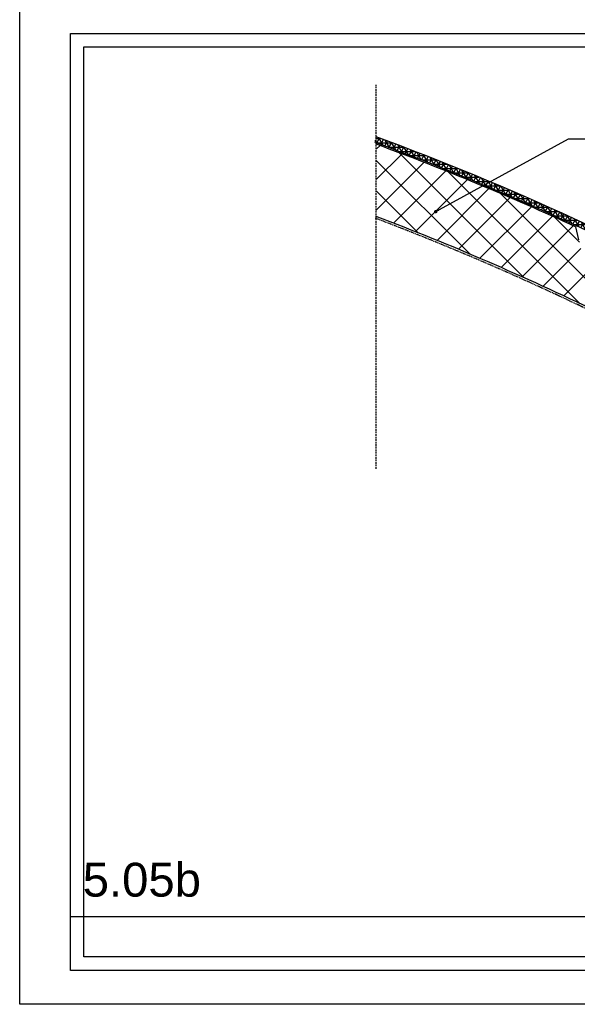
# Model space of a CAD drawing. Header units: metres. Extents: x 135527 to 1530300, y -118103 to -69281.
# Tile 9 of 88: x 150713 to 151537, y -107312 to -105857. Entities that reach past the tile are written whole.
import ezdxf

# ---------------------------------------------------------------- set-up
doc = ezdxf.new("R2010")
doc.units = ezdxf.units.M
doc.header["$LTSCALE"] = 0.1
doc.linetypes.add('HIDDEN', pattern=[0.375, 0.25, -0.125])
doc.layers.get('DEFPOINTS').update_dxf_attribs({"color": 6})
for name, color, linetype in [('_01_Afbreeklijnen', 2, 'HIDDEN'), ('_02-section-thick', 3, 'Continuous'), ('_02Constructie', 2, 'Continuous'), ('_03-PROJECTION', 1, 'Continuous')]:
    doc.layers.add(name, color=color, linetype=linetype)
doc.styles.add('NIO 1_100 klein', font='arial.ttf', dxfattribs={"height": 200})
doc.styles.add('NIOstandard', font='arial.ttf')
doc.dimstyles.new('NIO-5-KLEIN', dxfattribs={"dimtxt": 10, "dimasz": 1, "dimexe": 2, "dimexo": 5, "dimgap": 1, "dimtad": 1, "dimdec": 0, "dimzin": 0, "dimdsep": 46, "dimtxsty": 'NIOstandard', "dimblk1": 'MAATSTR', "dimblk2": 'MAATSTR', "dimsah": 1, "dimcen": 0, "dimdle": 1.5, "dimse1": 1, "dimse2": 1, "dimclrd": 7, "dimclre": 256, "dimclrt": 256, "dimazin": 0, "dimtfac": 1, "dimtdec": 0, "dimtofl": 0, "dimtmove": 1, "dimatfit": 2, "dimldrblk": 'MAATSTR', "dimfxl": 1, "dimtvp": 1, "dimtolj": 1, "dimtzin": 0, "dimarcsym": 0})

# ---------------------------------------------------------------- blocks, each defined once
blk = doc.blocks.new('detailkader')
at = {"layer": 'DEFPOINTS'}
for points in [[(17.70488966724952, 1476.553573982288), (2117.70488966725, 1476.553573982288), (2117.70488966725, -8.446548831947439), (17.70488966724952, -8.446548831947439)], [(92.70489041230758, 1426.553573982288), (2067.70488966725, 1426.553573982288), (2067.70488966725, 41.55345191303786), (92.70489041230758, 41.55345191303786)], [(112.7048904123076, 1406.553573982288), (2047.70488966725, 1406.553573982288), (2047.70488966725, 61.55345191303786), (112.704890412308, 61.55345191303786)], [(92.70489041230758, 121.5534519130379), (2067.704890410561, 121.5534519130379), (2067.704890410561, 41.55345191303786), (92.70489041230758, 41.55345191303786)]]:
    blk.add_lwpolyline(points, close=True, dxfattribs=at)
at = {"layer": 'DEFPOINTS', "style": 'NIO 1_100 klein'}
blk.add_attdef('DETAILNUMMER', (110.8842243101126, 150.7447650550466), '', height=50, dxfattribs=at)
blk = doc.blocks.new('MAATSTR')
at = {"linetype": 'Continuous'}
for p, q in [((0, 4.999999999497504), (0, -4.999999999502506)), ((-4.166666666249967, 0), (4.166666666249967, 0))]:
    blk.add_line(p, q, dxfattribs=at)
at = {"linetype": 'Continuous', "const_width": 1.5}
blk.add_lwpolyline([(-0.75, 0, 1), (0.75, 0, 1)], format="xyb", close=True, dxfattribs=at)

msp = doc.modelspace()

# ---------------------------------------------------------------- hatches: boundary and pattern name
at = {"layer": '_03-PROJECTION'}
h = msp.add_hatch(dxfattribs=at)
h.set_pattern_fill('NET3', color=256, scale=2)
h.set_pattern_definition([(0, (0, 0), (0, 6.35), []), (59.99999999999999, (0, 0), (-5.499261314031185, 3.175000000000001), []), (120, (0, 0), (-5.499261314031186, -3.174999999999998), [])])
edge = h.paths.add_edge_path()
edge.add_arc((149802.3610412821, -109923.0018904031), 4142.000076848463, 52.25794754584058, 69.73132959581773, ccw=False)
edge.add_line((152337.7107547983, -106647.6139031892), (152342.7991002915, -106641.4359370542))
edge.add_arc((149802.361041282, -109923.0018904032), 4150.000076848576, 52.25460431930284, 69.73132959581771)
h = msp.add_hatch(dxfattribs=at)
h.set_pattern_fill('ANSI37', color=256, scale=10)
h.set_pattern_definition([(45, (1732.914876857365, -17937.79613456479), (-22.45064030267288, 22.45064030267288), []), (135, (1732.914876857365, -17937.79613456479), (-22.45064030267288, -22.45064030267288), [])])
edge = h.paths.add_edge_path()
edge.add_line((151564.9099016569, -106287.7547477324), (151534.9398837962, -106162.6934349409))
edge.add_arc((149802.7176322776, -109923.4090769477), 4140.480173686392, 65.26874227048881, 69.68793498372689)
edge.add_line((151240.0155125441, -106040.4011099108), (151240.0155125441, -106147.4555789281))
edge.add_arc((149802.3609843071, -109923.0018251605), 4039.99999999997, 64.13358093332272, 69.15414056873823, ccw=False)

# ---------------------------------------------------------------- linework, layer by layer
at = {"layer": '_01_Afbreeklijnen', "ltscale": 100}
msp.add_line((151240.0155125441, -106520.5962852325), (151240.0155125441, -105953.0029040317), dxfattribs=at)
at = {"layer": '_02-section-thick'}
msp.add_lwpolyline([(151237.2441304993, -106037.4806696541, -0.07639008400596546), (152337.7107547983, -106647.6139031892), (152342.7991002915, -106641.4359370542, 0.07640475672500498), (151240.0155125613, -106029.9760416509)], format="xyb", dxfattribs=at)
at = {"layer": '_02-section-thick', "color": 2, "linetype": 'HIDDEN', "ltscale": 60}
msp.add_lwpolyline([(151238.9479473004, -106150.2592023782, -0.02167019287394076), (151560.1199665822, -106288.7684314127, -0.2249567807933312), (151562.8052362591, -106292.1043659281), (151614.1957356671, -106506.5507953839)], format="xyb", dxfattribs=at)
at = {"layer": '_02Constructie'}
for points in [[(151240.0155125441, -106040.4011099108, -0.01928475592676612), (151534.9398837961, -106162.6934349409, -0.01928475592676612)], [(151566.2364901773, -106288.3982429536, 0.02200111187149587), (151240.0155125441, -106147.4555789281)]]:
    msp.add_lwpolyline(points, format="xyb", dxfattribs=at)
msp.add_lwpolyline([(151539.4739275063, -106181.8725064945), (151534.9398837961, -106162.6934349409)], dxfattribs=at)

# ---------------------------------------------------------------- block references
at = {"layer": 'DEFPOINTS'}
msp.add_blockref('detailkader', (150695.1341853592, -107303.5808112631), dxfattribs=at).add_auto_attribs({'DETAILNUMMER': '5.05b'})

# ---------------------------------------------------------------- leaders
at = {"layer": '_03-PROJECTION'}
msp.add_leader([(151327.8847850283, -106140.451674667), (151524.412557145, -106032.639232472), (151800.4286687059, -106032.639232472)], dimstyle='NIO-5-KLEIN', override={"dimasz": 5, "dimldrblk": 'Dot'}, dxfattribs=at)

doc.saveas('drawing.dxf')
